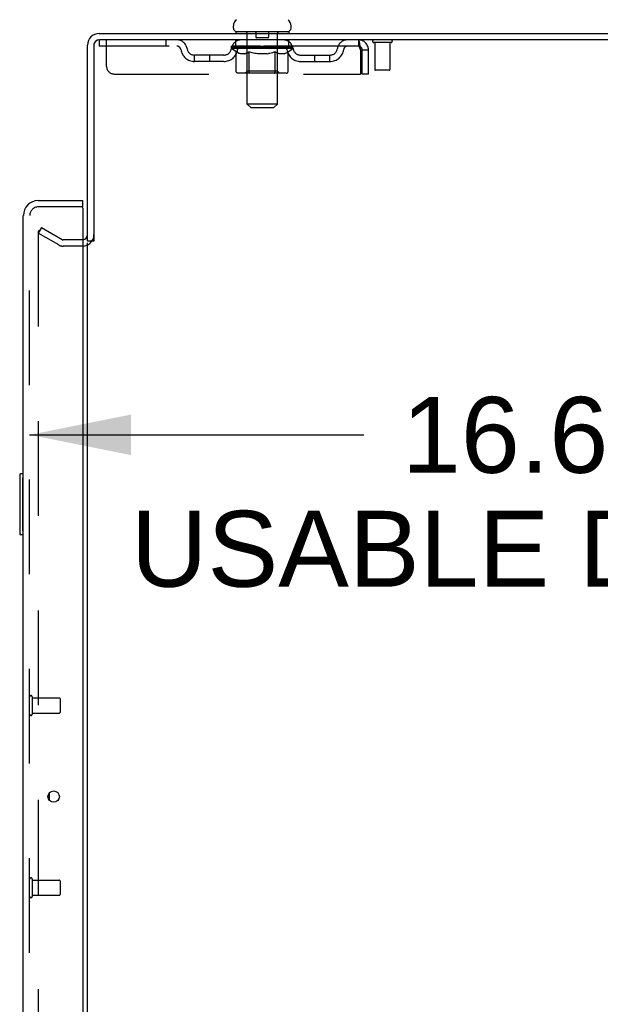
# Model space of a CAD drawing. Header units: inches. Extents: x 0 to 283, y 0 to 183.
# Tile 82 of 88: x 154 to 164, y 115 to 131. Entities that reach past the tile are written whole.
import ezdxf

# ---------------------------------------------------------------- set-up
doc = ezdxf.new("R2010")
doc.units = ezdxf.units.IN
doc.header["$LTSCALE"] = 15.583333
doc.header["$MEASUREMENT"] = 0
doc.linetypes.add('HIDDEN', pattern=[0.2, 0.1, -0.1])
doc.layers.get('0').update_dxf_attribs({"linetype": 'CONTINUOUS'})
for name, color, linetype in [('DEFAULT_2', 8, 'HIDDEN'), ('DIMENSIONS', 7, 'CONTINUOUS'), ('LEFTHAND_DOOR_ASSEMBLY', 7, 'CONTINUOUS'), ('RIGHTHAND_DOOR_ASSEMBLY', 7, 'CONTINUOUS')]:
    doc.layers.add(name, color=color, linetype=linetype)
doc.styles.get("Standard").update_dxf_attribs({"font": 'arial.ttf'})
doc.dimstyles.new('DIMSTYLE_1', dxfattribs={"dimtxt": 1.25, "dimasz": 1.666667, "dimexe": 0.09, "dimexo": 0.07, "dimgap": 0.0375, "dimtad": 0, "dimtih": 1, "dimtoh": 1, "dimzin": 4, "dimdsep": 46, "dimtxsty": 'Standard', "dimblk": '_FILLED', "dimblk1": '_FILLED', "dimblk2": '_FILLED', "dimcen": 0.09, "dimadec": 3, "dimazin": 1, "dimtfac": 1, "dimtdec": 3, "dimtofl": 0, "dimtmove": 0, "dimatfit": 3, "dimldrblk": '_FILLED', "dimfxl": 0, "dimtolj": 1, "dimtzin": 4, "dimarcsym": 0})

# ---------------------------------------------------------------- blocks, each defined once
blk = doc.blocks.new('_FILLED')
at = {"color": 0, "linetype": 'ByBlock'}
blk.add_solid([(0, 0), (-1, 0.2), (-1, -0.2)], dxfattribs=at)
blk = doc.blocks.new('*D2')
at = {"layer": 'DIMENSIONS', "color": 2, "linetype": 'Continuous'}
for p, q in [((154.197, 124.211), (159.701, 124.211)), ((170.822, 124.211), (165.319, 124.211))]:
    blk.add_line(p, q, dxfattribs=at)
at = {"layer": 'DIMENSIONS', "color": 2, "linetype": 'Continuous', "xscale": 1.6666666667, "yscale": 1.6666666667, "zscale": 1.6666666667, "rotation": 180}
blk.add_blockref('_FILLED', (154.197, 124.211), dxfattribs=at)
at = {"layer": 'DIMENSIONS', "color": 2, "linetype": 'Continuous', "xscale": 1.6666666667, "yscale": 1.6666666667, "zscale": 1.6666666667}
blk.add_blockref('_FILLED', (170.822, 124.211), dxfattribs=at)
at = {"layer": 'DIMENSIONS', "color": 2, "linetype": 'Continuous', "insert": (162.51, 124.836), "char_height": 1.25, "width": 13.26673, "attachment_point": 2, "line_spacing_factor": 0.9}
blk.add_mtext('16.63\\PUSABLE DEPTH', dxfattribs=at)

msp = doc.modelspace()

# ---------------------------------------------------------------- linework, layer by layer
at = {"color": 3, "linetype": 'Continuous'}
for p, q in [((155.34, 130.818), (173.099, 130.818)), ((173.151, 130.714), (155.345, 130.714)), ((155.151, 127.401), (155.151, 130.629)), ((155.255, 130.624), (155.255, 127.401)), ((155.151, 66.266), (155.151, 127.37))]:
    msp.add_line(p, q, dxfattribs=at)
at = {"color": 7, "linetype": 'Continuous'}
for p, q in [((157.551, 130.908), (157.551, 130.946)), ((157.589, 130.848), (157.589, 130.818)), ((158.464, 130.848), (157.589, 130.848)), ((158.464, 130.848), (158.464, 130.818)), ((158.501, 130.908), (158.501, 130.946)), ((155.255, 127.401), (155.151, 127.401))]:
    msp.add_line(p, q, dxfattribs=at)
for centre, radius, start, end in [((157.676, 130.946), 0.125, 126.7414, 180), ((158.376, 130.946), 0.125, 0, 53.2586), ((157.611, 130.908), 0.06, 180, 270), ((158.441, 130.908), 0.06, 270, 360), ((155.34, 130.629), 0.085, 94.4898, 175.5102)]:
    msp.add_arc(centre, radius, start, end, dxfattribs=at)
at = {"color": 3, "linetype": 'Continuous'}
for centre, radius, start, end in [((155.34, 130.629), 0.189, 90, 180), ((155.345, 130.624), 0.09, 90, 180), ((155.066, 127.507), 0.085, 274.0493, 360)]:
    msp.add_arc(centre, radius, start, end, dxfattribs=at)
at = {"layer": 'DEFAULT_2', "color": 8, "linetype": 'HIDDEN'}
for p, q in [((157.769, 130.848), (157.769, 130.818)), ((157.777, 129.658), (157.777, 130.818)), ((157.921, 130.838), (157.921, 130.758)), ((158.131, 130.838), (158.131, 130.758)), ((158.275, 129.658), (158.275, 130.818)), ((158.284, 130.848), (158.284, 130.818)), ((155.339, 130.714), (155.339, 130.61)), ((155.339, 130.714), (155.345, 130.714)), ((155.464, 130.277), (155.464, 130.714)), ((156.439, 130.714), (156.439, 130.61)), ((157.589, 130.61), (157.589, 130.714)), ((158.121, 130.748), (157.931, 130.748)), ((158.464, 130.61), (158.464, 130.714)), ((159.609, 130.714), (159.609, 130.61)), ((159.612, 130.713), (159.609, 130.714)), ((160.147, 130.671), (159.863, 130.671)), ((159.881, 130.671), (159.881, 130.224)), ((160.129, 130.671), (160.129, 130.224)), ((159.609, 130.61), (155.339, 130.61)), ((157.52, 130.573), (157.52, 130.605)), ((157.52, 130.605), (157.765, 130.605)), ((157.597, 130.519), (157.52, 130.573)), ((158.532, 130.573), (157.52, 130.573)), ((157.521, 130.605), (157.521, 130.608)), ((157.617, 130.607), (157.521, 130.608)), ((157.528, 130.605), (157.528, 130.61)), ((157.535, 130.602), (157.535, 130.605)), ((157.535, 130.602), (158.518, 130.602)), ((157.542, 130.602), (157.542, 130.605)), ((157.542, 130.602), (157.542, 130.605)), ((157.551, 130.605), (157.551, 130.61)), ((157.564, 130.602), (157.564, 130.605)), ((157.565, 130.602), (157.565, 130.605)), ((157.588, 130.605), (157.588, 130.61)), ((157.597, 130.194), (157.597, 130.519)), ((157.597, 130.519), (157.609, 130.511)), ((157.599, 130.602), (157.599, 130.605)), ((157.602, 130.602), (157.602, 130.605)), ((157.621, 130.503), (157.609, 130.511)), ((157.617, 130.605), (157.617, 130.607)), ((157.633, 130.497), (157.621, 130.504)), ((157.644, 130.492), (157.633, 130.497)), ((157.638, 130.605), (157.638, 130.61)), ((157.64, 130.602), (157.64, 130.605)), ((157.64, 130.602), (157.64, 130.605)), ((157.643, 130.602), (157.643, 130.605)), ((157.648, 130.602), (157.648, 130.605)), ((157.648, 130.602), (157.648, 130.605)), ((157.651, 130.602), (157.651, 130.605)), ((157.654, 130.602), (157.654, 130.605)), ((157.657, 130.602), (157.657, 130.605)), ((157.669, 130.602), (157.669, 130.605)), ((157.683, 130.602), (157.683, 130.607)), ((157.683, 130.602), (157.683, 130.605)), ((157.7, 130.602), (157.7, 130.605)), ((157.701, 130.605), (157.701, 130.61)), ((157.709, 130.602), (157.709, 130.605)), ((157.712, 130.602), (157.712, 130.605)), ((157.719, 130.602), (157.719, 130.605)), ((157.728, 130.602), (157.728, 130.608)), ((157.741, 130.602), (157.741, 130.605)), ((157.743, 130.602), (157.743, 130.605)), ((157.765, 130.602), (157.765, 130.605)), ((157.776, 130.497), (157.765, 130.492)), ((157.818, 130.605), (157.769, 130.605)), ((157.773, 130.605), (157.773, 130.61)), ((157.776, 130.196), (157.776, 130.57)), ((157.788, 130.503), (157.776, 130.497)), ((157.779, 130.602), (157.779, 130.605)), ((157.782, 130.602), (157.782, 130.605)), ((157.787, 130.602), (157.787, 130.609)), ((157.8, 130.51), (157.788, 130.503)), ((157.79, 130.602), (157.79, 130.605)), ((157.799, 130.602), (157.799, 130.605)), ((157.811, 130.518), (157.799, 130.51)), ((157.811, 130.194), (157.811, 130.518)), ((157.811, 130.518), (157.835, 130.51)), ((157.818, 130.602), (157.818, 130.605)), ((157.878, 130.605), (157.831, 130.605)), ((157.858, 130.503), (157.834, 130.51)), ((157.847, 130.602), (157.847, 130.605)), ((157.853, 130.605), (157.853, 130.61)), ((157.856, 130.602), (157.856, 130.605)), ((157.88, 130.497), (157.857, 130.503)), ((157.858, 130.602), (157.858, 130.61)), ((157.86, 130.602), (157.86, 130.605)), ((157.866, 130.602), (157.866, 130.605)), ((157.878, 130.602), (157.878, 130.605)), ((157.903, 130.492), (157.88, 130.497)), ((157.943, 130.605), (157.899, 130.605)), ((157.91, 130.602), (157.91, 130.605)), ((157.935, 130.605), (158.026, 130.61)), ((157.938, 130.605), (157.938, 130.61)), ((157.939, 130.61), (157.938, 130.61)), ((157.939, 130.605), (157.939, 130.61)), ((157.939, 130.602), (157.939, 130.605)), ((157.942, 130.602), (157.942, 130.605)), ((157.943, 130.602), (157.943, 130.605)), ((157.943, 130.602), (157.943, 130.605)), ((158.01, 130.605), (157.971, 130.605)), ((157.975, 130.602), (157.975, 130.605)), ((158.01, 130.602), (158.01, 130.605)), ((158.024, 130.605), (158.024, 130.605)), ((158.024, 130.602), (158.024, 130.605)), ((158.024, 130.602), (158.024, 130.605)), ((158.026, 130.605), (158.026, 130.61)), ((158.026, 130.61), (158.118, 130.605)), ((158.028, 130.602), (158.028, 130.605)), ((158.028, 130.602), (158.028, 130.605)), ((158.028, 130.605), (158.028, 130.605)), ((158.043, 130.602), (158.043, 130.605)), ((158.043, 130.605), (158.081, 130.605)), ((158.077, 130.602), (158.077, 130.605)), ((158.109, 130.602), (158.109, 130.605)), ((158.11, 130.602), (158.11, 130.605)), ((158.11, 130.605), (158.153, 130.605)), ((158.111, 130.602), (158.111, 130.605)), ((158.114, 130.605), (158.114, 130.61)), ((158.114, 130.605), (158.114, 130.61)), ((158.114, 130.61), (158.114, 130.61)), ((158.114, 130.602), (158.114, 130.605)), ((158.143, 130.602), (158.143, 130.605)), ((158.172, 130.497), (158.149, 130.492)), ((158.194, 130.503), (158.171, 130.497)), ((158.174, 130.602), (158.174, 130.605)), ((158.174, 130.605), (158.221, 130.605)), ((158.186, 130.602), (158.186, 130.605)), ((158.192, 130.602), (158.192, 130.605)), ((158.216, 130.51), (158.193, 130.503)), ((158.194, 130.602), (158.194, 130.61)), ((158.196, 130.602), (158.196, 130.605)), ((158.199, 130.605), (158.199, 130.61)), ((158.205, 130.602), (158.205, 130.605)), ((158.239, 130.518), (158.216, 130.51)), ((158.234, 130.602), (158.234, 130.605)), ((158.234, 130.605), (158.284, 130.605)), ((158.239, 130.194), (158.239, 130.518)), ((158.239, 130.518), (158.25, 130.51)), ((158.262, 130.503), (158.25, 130.51)), ((158.253, 130.602), (158.253, 130.605)), ((158.273, 130.497), (158.261, 130.503)), ((158.262, 130.602), (158.262, 130.605)), ((158.265, 130.602), (158.265, 130.609)), ((158.27, 130.602), (158.27, 130.605)), ((158.283, 130.492), (158.272, 130.497)), ((158.274, 130.602), (158.274, 130.605)), ((158.276, 130.196), (158.276, 130.57)), ((158.279, 130.605), (158.279, 130.61)), ((158.288, 130.602), (158.288, 130.605)), ((158.288, 130.605), (158.449, 130.605)), ((158.309, 130.602), (158.309, 130.605)), ((158.312, 130.602), (158.312, 130.605)), ((158.324, 130.602), (158.324, 130.608)), ((158.333, 130.602), (158.333, 130.605)), ((158.341, 130.602), (158.341, 130.605)), ((158.344, 130.602), (158.344, 130.605)), ((158.352, 130.605), (158.352, 130.61)), ((158.353, 130.602), (158.353, 130.605)), ((158.369, 130.602), (158.369, 130.607)), ((158.369, 130.602), (158.369, 130.605)), ((158.384, 130.602), (158.384, 130.605)), ((158.395, 130.602), (158.395, 130.605)), ((158.399, 130.602), (158.399, 130.605)), ((158.401, 130.602), (158.401, 130.605)), ((158.404, 130.602), (158.404, 130.605)), ((158.404, 130.602), (158.404, 130.605)), ((158.42, 130.497), (158.409, 130.492)), ((158.41, 130.602), (158.41, 130.605)), ((158.412, 130.602), (158.412, 130.605)), ((158.413, 130.602), (158.413, 130.605)), ((158.414, 130.605), (158.414, 130.61)), ((158.431, 130.503), (158.42, 130.497)), ((158.442, 130.51), (158.431, 130.503)), ((158.453, 130.517), (158.442, 130.51)), ((158.451, 130.602), (158.451, 130.605)), ((158.453, 130.602), (158.453, 130.605)), ((158.453, 130.517), (158.532, 130.573)), ((158.453, 130.194), (158.453, 130.517)), ((158.465, 130.605), (158.465, 130.61)), ((158.487, 130.602), (158.487, 130.605)), ((158.489, 130.602), (158.489, 130.605)), ((158.502, 130.605), (158.502, 130.61)), ((158.51, 130.602), (158.51, 130.605)), ((158.511, 130.602), (158.511, 130.605)), ((158.518, 130.602), (158.518, 130.605)), ((158.525, 130.605), (158.525, 130.61)), ((158.532, 130.573), (158.532, 130.61)), ((159.638, 130.561), (159.642, 130.547)), ((159.642, 130.547), (159.642, 130.152)), ((159.672, 130.152), (159.672, 130.547)), ((159.776, 130.547), (159.672, 130.547)), ((159.776, 130.152), (159.776, 130.547)), ((156.912, 130.359), (156.912, 130.463)), ((157.395, 130.463), (156.912, 130.463)), ((157.395, 130.359), (156.912, 130.359)), ((157.162, 130.359), (157.162, 130.463)), ((157.656, 130.487), (157.644, 130.492)), ((157.667, 130.484), (157.656, 130.487)), ((157.742, 130.484), (157.667, 130.484)), ((157.742, 130.484), (157.754, 130.487)), ((157.765, 130.492), (157.753, 130.487)), ((157.925, 130.487), (157.902, 130.492)), ((157.947, 130.484), (157.925, 130.487)), ((158.105, 130.484), (157.947, 130.484)), ((158.105, 130.484), (158.127, 130.487)), ((158.149, 130.492), (158.127, 130.487)), ((158.294, 130.487), (158.283, 130.492)), ((158.305, 130.484), (158.294, 130.487)), ((158.388, 130.484), (158.305, 130.484)), ((158.388, 130.484), (158.399, 130.487)), ((158.409, 130.492), (158.399, 130.487)), ((158.658, 130.463), (159.141, 130.463)), ((158.658, 130.359), (159.141, 130.359)), ((158.891, 130.359), (158.891, 130.463)), ((159.141, 130.359), (159.141, 130.463)), ((157.776, 130.196), (157.744, 130.164)), ((158.276, 130.196), (157.776, 130.196)), ((158.23, 130.167), (158.232, 130.169)), ((158.235, 130.175), (158.237, 130.178)), ((158.237, 130.178), (158.238, 130.181)), ((158.276, 130.196), (158.308, 130.164)), ((160.119, 130.214), (159.891, 130.214)), ((155.589, 130.152), (159.642, 130.152)), ((158.419, 130.164), (157.632, 130.164)), ((158.222, 130.164), (158.224, 130.164)), ((158.224, 130.164), (158.226, 130.165)), ((158.226, 130.165), (158.228, 130.166)), ((158.228, 130.166), (158.23, 130.167)), ((159.776, 130.152), (159.672, 130.152)), ((157.837, 129.598), (157.777, 129.658)), ((158.275, 129.658), (157.777, 129.658)), ((157.837, 129.598), (158.215, 129.598)), ((158.215, 129.598), (158.275, 129.658)), ((154.391, 127.623), (154.339, 127.533)), ((154.391, 127.623), (154.73, 127.427)), ((154.339, 127.553), (154.339, 66.084)), ((154.678, 127.337), (154.339, 127.533)), ((155.066, 127.422), (154.747, 127.422)), ((155.066, 127.318), (154.747, 127.318))]:
    msp.add_line(p, q, dxfattribs=at)
for points in [[(159.612, 130.713), (159.614, 130.71), (159.616, 130.705), (159.619, 130.698), (159.621, 130.689), (159.623, 130.678), (159.626, 130.665), (159.628, 130.651), (159.63, 130.636), (159.633, 130.62), (159.635, 130.602), (159.638, 130.584), (159.64, 130.566), (159.642, 130.547)], [(159.616, 130.607), (159.614, 130.609), (159.612, 130.61), (159.609, 130.61)], [(159.616, 130.607), (159.619, 130.604), (159.621, 130.601), (159.623, 130.596), (159.626, 130.592), (159.628, 130.586), (159.63, 130.581), (159.633, 130.575), (159.635, 130.568), (159.638, 130.561)], [(157.632, 130.164), (157.628, 130.164), (157.623, 130.165), (157.619, 130.166), (157.616, 130.167), (157.612, 130.169), (157.608, 130.172), (157.605, 130.175), (157.603, 130.178), (157.6, 130.181), (157.599, 130.185), (157.598, 130.189), (157.597, 130.194)], [(157.828, 130.164), (157.826, 130.164), (157.824, 130.165), (157.822, 130.166), (157.82, 130.167), (157.819, 130.169), (157.817, 130.172), (157.815, 130.175), (157.814, 130.178), (157.813, 130.181), (157.812, 130.185), (157.812, 130.189), (157.811, 130.194)], [(158.232, 130.169), (158.234, 130.172), (158.235, 130.175)], [(158.238, 130.181), (158.238, 130.185), (158.239, 130.189), (158.239, 130.194)], [(158.238, 130.185), (158.239, 130.189), (158.239, 130.194)], [(158.419, 130.164), (158.423, 130.164), (158.427, 130.165), (158.431, 130.166), (158.435, 130.167), (158.439, 130.169), (158.442, 130.172), (158.445, 130.175), (158.448, 130.178), (158.45, 130.181), (158.452, 130.185), (158.453, 130.189), (158.453, 130.194)], [(154.356, 127.573), (154.354, 127.573), (154.352, 127.572), (154.35, 127.572), (154.349, 127.571), (154.347, 127.57), (154.345, 127.568), (154.344, 127.567), (154.343, 127.565), (154.341, 127.563), (154.34, 127.561), (154.34, 127.559), (154.339, 127.557), (154.339, 127.555), (154.339, 127.553)], [(154.364, 127.57), (154.362, 127.571), (154.36, 127.572), (154.358, 127.572), (154.356, 127.573), (154.356, 127.573)]]:
    msp.add_lwpolyline(points, dxfattribs=at)
for centre, radius, start, end in [((157.747, 130.818), 0.03, 0, 90), ((157.911, 130.838), 0.01, 0, 90), ((158.141, 130.838), 0.01, 90, 180), ((158.305, 130.818), 0.03, 90, 180), ((156.623, 130.547), 0.167, 8.0716, 90), ((157.684, 130.547), 0.167, 90, 171.9284), ((157.931, 130.758), 0.01, 180, 270), ((158.121, 130.758), 0.01, 270, 360), ((158.369, 130.547), 0.167, 8.0716, 90), ((159.43, 130.547), 0.167, 90, 171.9284), ((159.609, 130.547), 0.167, 0, 90), ((159.863, 130.693), 0.0215, 90, 270), ((160.147, 130.693), 0.0215, 270, 90), ((156.623, 130.548), 0.0625, 7.9863, 90), ((156.912, 130.588), 0.229, 187.9863, 270), ((156.912, 130.588), 0.125, 188.0716, 270), ((157.395, 130.588), 0.125, 270, 351.9284), ((157.395, 130.588), 0.229, 270, 352.0137), ((157.683, 130.548), 0.0625, 90, 172.0137), ((157.744, 130.57), 0.0318, 0, 90), ((158.308, 130.57), 0.0318, 90, 180), ((158.369, 130.548), 0.0625, 7.9863, 90), ((158.658, 130.588), 0.229, 187.9863, 270), ((158.658, 130.588), 0.125, 188.0716, 270), ((159.141, 130.588), 0.125, 270, 351.9284), ((159.141, 130.588), 0.229, 270, 352.0137), ((159.429, 130.548), 0.0625, 90, 172.0137), ((159.609, 130.547), 0.063, 0, 90), ((155.589, 130.277), 0.125, 180, 270), ((159.891, 130.224), 0.01, 180, 270), ((160.119, 130.224), 0.01, 270, 360), ((154.747, 127.455), 0.033, 240, 270), ((155.066, 127.507), 0.189, 270, 360), ((155.066, 127.507), 0.085, 270, 274.0493), ((154.747, 127.455), 0.137, 240, 270)]:
    msp.add_arc(centre, radius, start, end, dxfattribs=at)
for centre, major_axis, ratio, start_param, end_param in [((158.026, 130.61), (0.506, 0.005), 0.05963, 9.249616, 9.431313), ((158.026, 130.61), (0.506, 0), 0.060556, -3.083241, -2.96706), ((158.026, 130.61), (0.506, 0.011), 0.05688, 2.791345, 2.965878), ((157.539, 130.601), (0.158, -0.002), 0.05963, 0.605815, 1.645666), ((157.485, 130.601), (0.158, 0.002), 0.05963, 0.25549, 1.295341), ((158.026, 130.61), (0.506, -0.005), 0.05963, -2.96643, -2.791898), ((157.485, 130.595), (0.158, 0.003), 0.05688, 1.20151, 1.294789), ((157.539, 130.595), (0.158, 0), 0.060556, 1.551758, 1.645036), ((157.504, 130.595), (0.158, 0.002), 0.05963, 1.170259, 1.376596), ((157.54, 130.597), (0.131, 0.001), 0.05963, 1.065228, 1.614276), ((157.525, 130.597), (0.131, 0.003), 0.05688, 0.890143, 1.43919), ((157.571, 130.597), (0.131, 0), 0.060556, 1.240391, 1.789438), ((158.026, 130.61), (0.506, 0.015), 0.052395, 2.616403, 2.790936), ((157.59, 130.601), (0.158, -0.003), 0.05688, 0.7809, 1.820751), ((157.482, 130.601), (0.158, 0.003), 0.05688, 0.080405, 1.120256), ((158.026, 130.61), (0.506, -0.011), 0.05688, -2.791345, -2.616812), ((157.482, 130.595), (0.158, 0.005), 0.052395, 1.026568, 1.119847), ((157.59, 130.595), (0.158, -0.002), 0.05963, 1.72692, 1.820198), ((157.524, 130.597), (0.131, 0.004), 0.052395, 0.715201, 1.264248), ((157.615, 130.597), (0.131, -0.001), 0.05963, 1.415553, 1.9646), ((158.026, 130.61), (0.506, 0.02), 0.046319, 2.441654, 2.616187), ((157.653, 130.601), (0.158, -0.005), 0.052395, 0.955842, 1.995693), ((157.495, 130.601), (0.158, 0.005), 0.052395, -0.094537, 0.945314), ((158.026, 130.61), (0.506, -0.015), 0.052395, -2.616403, -2.44187), ((157.495, 130.595), (0.158, 0.006), 0.046319, 0.851819, 0.945098), ((157.653, 130.595), (0.158, -0.003), 0.05688, 1.902006, 1.995284), ((157.539, 130.597), (0.131, 0.005), 0.046319, 0.540452, 1.089499), ((157.672, 130.597), (0.131, -0.003), 0.05688, 1.590638, 2.139686), ((157.504, 130.601), (0.158, 0), 0.060556, 0.430652, 0.777569), ((158.026, 130.61), (0.506, 0.024), 0.038841, 2.267123, 2.441656), ((157.728, 130.601), (0.158, -0.006), 0.046319, 1.130591, 2.170442), ((158.026, 130.61), (0.506, -0.02), 0.046319, -2.441654, -2.267121), ((157.525, 130.601), (0.158, 0.006), 0.046319, -0.269286, 0.770565), ((157.525, 130.595), (0.158, 0.007), 0.038841, 0.677289, 0.770567), ((157.728, 130.595), (0.158, -0.005), 0.052395, 2.076947, 2.170226), ((157.568, 130.597), (0.131, 0.006), 0.038841, 0.365921, 0.914969), ((157.74, 130.597), (0.131, -0.004), 0.052395, 1.76558, 2.314627), ((158.026, 130.61), (0.506, 0.027), 0.030195, 2.09281, 2.267343), ((157.811, 130.601), (0.158, -0.007), 0.038841, 1.305122, 2.344973), ((158.026, 130.61), (0.506, -0.024), 0.038841, -2.267123, -2.092591), ((157.57, 130.601), (0.158, 0.007), 0.038841, -0.443817, 0.596034), ((157.57, 130.595), (0.158, 0.008), 0.030195, 0.502975, 0.596254), ((157.811, 130.595), (0.158, -0.006), 0.046319, 2.251696, 2.344975), ((157.612, 130.597), (0.131, 0.007), 0.030195, 0.191608, 0.740655), ((157.816, 130.597), (0.131, -0.005), 0.046319, 1.940329, 2.489376), ((157.629, 130.601), (0.158, 0.008), 0.030195, -0.61813, 0.421721), ((158.026, 130.61), (0.506, 0.029), 0.020645, 1.918687, 2.09322), ((157.902, 130.601), (0.158, -0.008), 0.030195, 1.479435, 2.519286), ((158.026, 130.61), (0.506, -0.027), 0.030195, -2.09281, -1.918277), ((157.629, 130.595), (0.158, 0.009), 0.020645, 0.328852, 0.422131), ((157.902, 130.595), (0.158, -0.007), 0.038841, 2.426227, 2.519505), ((157.668, 130.597), (0.131, 0.007), 0.020645, 0.017485, 0.566532), ((157.899, 130.597), (0.131, -0.006), 0.038841, 2.11486, 2.663907), ((157.7, 130.601), (0.158, 0.009), 0.020645, -0.792253, 0.247598), ((158.026, 130.61), (0.506, 0.03), 0.010478, 1.744704, 1.919237), ((157.996, 130.601), (0.158, -0.009), 0.020645, 1.653558, 2.693409), ((158.026, 130.61), (0.506, -0.029), 0.020645, -1.918687, -1.744154), ((157.7, 130.595), (0.158, 0.009), 0.010478, 0.154869, 0.248148), ((157.996, 130.595), (0.158, -0.008), 0.030195, 2.60054, 2.693819), ((157.735, 130.597), (0.131, 0.008), 0.010478, 6.126688, 6.675735), ((157.985, 130.597), (0.131, -0.007), 0.030195, 2.289173, 2.83822), ((157.78, 130.601), (0.158, 0.009), 0.010478, -0.966236, -0.000846), ((158.091, 130.601), (0.158, -0.009), 0.010478, 1.827541, 2.867392), ((158.026, 130.61), (0.506, -0.03), 0.010478, -1.744704, -1.570171), ((158.091, 130.595), (0.158, -0.009), 0.020645, 2.774664, 2.867942), ((158.073, 130.597), (0.131, -0.007), 0.020645, 2.463296, 3.012344), ((157.962, 130.601), (0.158, 0.009), 0.010478, 0.274201, 1.314052), ((157.893, 130.597), (0.131, 0.008), 0.010478, -0.000483, 0.504314), ((157.869, 130.595), (0.158, 0.009), 0.010478, 0.099668, 0.192946), ((158.026, 130.61), (0.506, 0.03), 0.010478, -1.571421, -1.396888), ((158.184, 130.595), (0.158, -0.009), 0.010478, 2.948646, 3.041925), ((158.16, 130.597), (0.131, -0.008), 0.010478, 2.637279, 3.142076), ((158.057, 130.601), (0.158, 0.009), 0.020645, 0.448184, 1.488034), ((157.979, 130.597), (0.131, 0.007), 0.020645, 0.129249, 0.678296), ((157.962, 130.595), (0.158, 0.009), 0.020645, 0.273651, 0.366929), ((158.026, 130.61), (0.506, 0.029), 0.020645, -1.397439, -1.222906), ((158.272, 130.601), (0.158, -0.009), 0.010478, -3.140747, -2.175357), ((158.026, 130.61), (0.506, -0.03), 0.010478, 1.222355, 1.396888), ((158.151, 130.601), (0.158, 0.008), 0.030195, 0.622307, 1.662158), ((158.067, 130.597), (0.131, 0.007), 0.030195, 0.303372, 0.852419), ((158.318, 130.597), (0.131, -0.008), 0.010478, 2.749043, 3.29809), ((158.353, 130.601), (0.158, -0.009), 0.020645, 2.893995, 3.933846), ((158.057, 130.595), (0.158, 0.008), 0.030195, 0.447774, 0.541052), ((158.353, 130.595), (0.158, -0.009), 0.010478, 2.893445, 2.986723), ((158.026, 130.61), (0.506, 0.027), 0.030195, -1.223315, -1.048783), ((158.026, 130.61), (0.506, -0.029), 0.020645, 1.048373, 1.222906), ((158.241, 130.601), (0.158, 0.007), 0.038841, 0.79662, 1.836471), ((158.154, 130.597), (0.131, 0.006), 0.038841, 0.477686, 1.026733), ((158.385, 130.597), (0.131, -0.007), 0.020645, 2.57506, 3.124108), ((158.424, 130.601), (0.158, -0.008), 0.030195, 2.719872, 3.759723), ((158.325, 130.601), (0.158, 0.006), 0.046319, 0.971151, 2.011002), ((158.151, 130.595), (0.158, 0.007), 0.038841, 0.622087, 0.715366), ((158.424, 130.595), (0.158, -0.009), 0.020645, 2.719462, 2.812741), ((158.026, 130.61), (0.506, 0.024), 0.038841, -1.049002, -0.874469), ((158.026, 130.61), (0.506, -0.027), 0.030195, 0.87425, 1.048783), ((158.236, 130.597), (0.131, 0.005), 0.046319, 0.652216, 1.201263), ((158.4, 130.601), (0.158, 0.005), 0.052395, 1.1459, 2.185751), ((158.441, 130.597), (0.131, -0.007), 0.030195, 2.400937, 2.949985), ((158.483, 130.601), (0.158, -0.007), 0.038841, 2.545558, 3.585409), ((158.313, 130.597), (0.131, 0.004), 0.052395, 0.826965, 1.376012), ((158.241, 130.595), (0.158, 0.006), 0.046319, 0.796618, 0.889896), ((158.483, 130.595), (0.158, -0.008), 0.030195, 2.545339, 2.638617), ((158.463, 130.601), (0.158, 0.003), 0.05688, 1.320842, 2.360692), ((158.026, 130.61), (0.506, 0.02), 0.046319, -0.874471, -0.699939), ((158.026, 130.61), (0.506, -0.024), 0.038841, 0.699936, 0.874469), ((158.527, 130.601), (0.158, -0.006), 0.046319, 2.371028, 3.410879), ((158.484, 130.597), (0.131, -0.006), 0.038841, 2.226624, 2.775671), ((158.513, 130.601), (0.158, 0.002), 0.05963, 1.495927, 2.535778), ((158.38, 130.597), (0.131, 0.003), 0.05688, 1.001907, 1.550954), ((158.557, 130.601), (0.158, -0.005), 0.052395, 2.196279, 3.23613), ((158.325, 130.595), (0.158, 0.005), 0.052395, 0.971367, 1.064645), ((158.514, 130.597), (0.131, -0.005), 0.046319, 2.052093, 2.601141), ((158.548, 130.601), (0.158, 0), 0.060556, 1.671089, 2.71094), ((158.527, 130.595), (0.158, -0.007), 0.038841, 2.371026, 2.464304), ((158.571, 130.601), (0.158, -0.003), 0.05688, 2.021337, 3.061188), ((158.026, 130.61), (0.506, 0.015), 0.052395, -0.699723, -0.52519), ((158.026, 130.61), (0.506, -0.02), 0.046319, 0.525406, 0.699939), ((158.568, 130.601), (0.158, -0.002), 0.05963, 1.846251, 2.886102), ((158.437, 130.597), (0.131, 0.001), 0.05963, 1.176993, 1.72604), ((158.528, 130.597), (0.131, -0.004), 0.052395, 1.877344, 2.426392), ((158.481, 130.597), (0.131, 0), 0.060556, 1.352155, 1.901202), ((158.528, 130.597), (0.131, -0.003), 0.05688, 1.702402, 2.25145), ((158.512, 130.597), (0.131, -0.001), 0.05963, 1.527317, 2.076364), ((158.4, 130.595), (0.158, 0.003), 0.05688, 1.146309, 1.239587), ((158.557, 130.595), (0.158, -0.006), 0.046319, 2.196495, 2.289773), ((158.026, 130.61), (0.506, 0.011), 0.05688, -0.524781, -0.350248), ((158.026, 130.61), (0.506, -0.015), 0.052395, 0.350657, 0.52519), ((158.463, 130.595), (0.158, 0.002), 0.05963, 1.321394, 1.414673), ((158.571, 130.595), (0.158, -0.005), 0.052395, 2.021746, 2.115024), ((158.026, 130.61), (0.506, 0.005), 0.05963, -0.349695, -0.175162), ((158.026, 130.61), (0.506, -0.011), 0.05688, 0.175715, 0.350248), ((158.513, 130.595), (0.158, 0), 0.060556, 1.496556, 1.589835), ((158.568, 130.595), (0.158, -0.003), 0.05688, 1.846804, 1.940083), ((158.548, 130.595), (0.158, -0.002), 0.05963, 1.671719, 1.764997), ((158.026, 130.61), (0.506, 0), 0.060556, -0.174533, 0), ((158.026, 130.61), (0.506, -0.005), 0.05963, 0.000629, 0.175162)]:
    msp.add_ellipse(centre, major_axis=major_axis, ratio=ratio, start_param=start_param, end_param=end_param, dxfattribs=at)
at = {"layer": 'LEFTHAND_DOOR_ASSEMBLY', "color": 8, "linetype": 'HIDDEN'}
for p, q in [((155.052, 127.964), (154.34, 127.964)), ((154.197, 65.815), (154.197, 127.822))]:
    msp.add_line(p, q, dxfattribs=at)
msp.add_arc((154.34, 127.822), 0.142, 90, 180, dxfattribs=at)
at = {"layer": 'RIGHTHAND_DOOR_ASSEMBLY', "color": 3, "linetype": 'Continuous'}
for p, q in [((154.34, 128.068), (155.072, 128.068)), ((155.072, 127.944), (155.072, 65.692)), ((154.093, 65.815), (154.093, 127.822))]:
    msp.add_line(p, q, dxfattribs=at)
at = {"layer": 'RIGHTHAND_DOOR_ASSEMBLY', "color": 7, "linetype": 'Continuous'}
for p, q in [((155.072, 127.964), (155.072, 128.068)), ((155.072, 127.964), (155.052, 127.964)), ((154.033, 123.553), (154.033, 122.583)), ((154.093, 123.568), (154.048, 123.568)), ((154.08, 123.468), (154.08, 122.668)), ((154.048, 122.568), (154.093, 122.568)), ((154.517, 118.31), (154.517, 118.2))]:
    msp.add_line(p, q, dxfattribs=at)
at = {"layer": 'RIGHTHAND_DOOR_ASSEMBLY', "color": 8, "linetype": 'HIDDEN'}
for p, q in [((155.052, 127.964), (154.34, 127.964)), ((154.197, 65.815), (154.197, 127.822)), ((154.24, 119.897), (154.24, 119.613)), ((154.24, 119.879), (154.687, 119.879)), ((154.697, 119.869), (154.697, 119.641)), ((154.24, 119.631), (154.687, 119.631)), ((154.24, 116.897), (154.24, 116.613)), ((154.24, 116.879), (154.687, 116.879)), ((154.697, 116.869), (154.697, 116.641)), ((154.24, 116.631), (154.687, 116.631))]:
    msp.add_line(p, q, dxfattribs=at)
at = {"layer": 'RIGHTHAND_DOOR_ASSEMBLY', "color": 7, "linetype": 'Continuous'}
for points in [[(154.078, 123.504), (154.079, 123.499), (154.079, 123.493), (154.079, 123.487), (154.08, 123.481), (154.08, 123.474), (154.08, 123.468)], [(154.08, 122.668), (154.08, 122.662), (154.08, 122.656), (154.079, 122.65), (154.079, 122.644), (154.079, 122.638), (154.078, 122.632)]]:
    msp.add_lwpolyline(points, dxfattribs=at)
at = {"layer": 'RIGHTHAND_DOOR_ASSEMBLY', "color": 3, "linetype": 'Continuous'}
msp.add_circle((154.593, 118.255), 0.0938, dxfattribs=at)
for centre, radius, start, end in [((154.34, 127.822), 0.246, 90, 180), ((155.052, 127.944), 0.02, 0, 90)]:
    msp.add_arc(centre, radius, start, end, dxfattribs=at)
at = {"layer": 'RIGHTHAND_DOOR_ASSEMBLY', "color": 8, "linetype": 'HIDDEN'}
for centre, radius, start, end in [((154.34, 127.822), 0.142, 90, 180), ((154.219, 119.897), 0.0215, 0, 180), ((154.687, 119.869), 0.01, 0, 90), ((154.687, 119.641), 0.01, 270, 360), ((154.219, 119.613), 0.0215, 180, 360), ((154.219, 116.897), 0.0215, 0, 180), ((154.687, 116.869), 0.01, 0, 90), ((154.219, 116.613), 0.0215, 180, 360), ((154.687, 116.641), 0.01, 270, 360)]:
    msp.add_arc(centre, radius, start, end, dxfattribs=at)
at = {"layer": 'RIGHTHAND_DOOR_ASSEMBLY', "color": 7, "linetype": 'Continuous'}
for centre, radius, start, end in [((154.257, 127.678), 0.26, 87.3726, 90), ((154.048, 123.553), 0.015, 90, 180), ((154.078, 123.553), 0.015, 0, 90), ((154.048, 122.583), 0.015, 180, 270), ((154.078, 122.583), 0.015, 270, 360)]:
    msp.add_arc(centre, radius, start, end, dxfattribs=at)

# ---------------------------------------------------------------- dimensions: what is measured, and where the dimension line sits
at = {"layer": 'DIMENSIONS', "color": 2, "linetype": 'Continuous'}
dim = msp.add_linear_dim(base=(170.822234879, 124.211348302), p1=(154.197234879, 65.672171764), p2=(170.822234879, 68.849421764), text='<>\\PUSABLE DEPTH', dimstyle='DIMSTYLE_1', dxfattribs=at)
dim.commit()
dim.dimension.update_dxf_attribs({"geometry": '*D2', "text_midpoint": (162.509734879, 123.273848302), "dimtype": 160})

doc.saveas('drawing.dxf')
